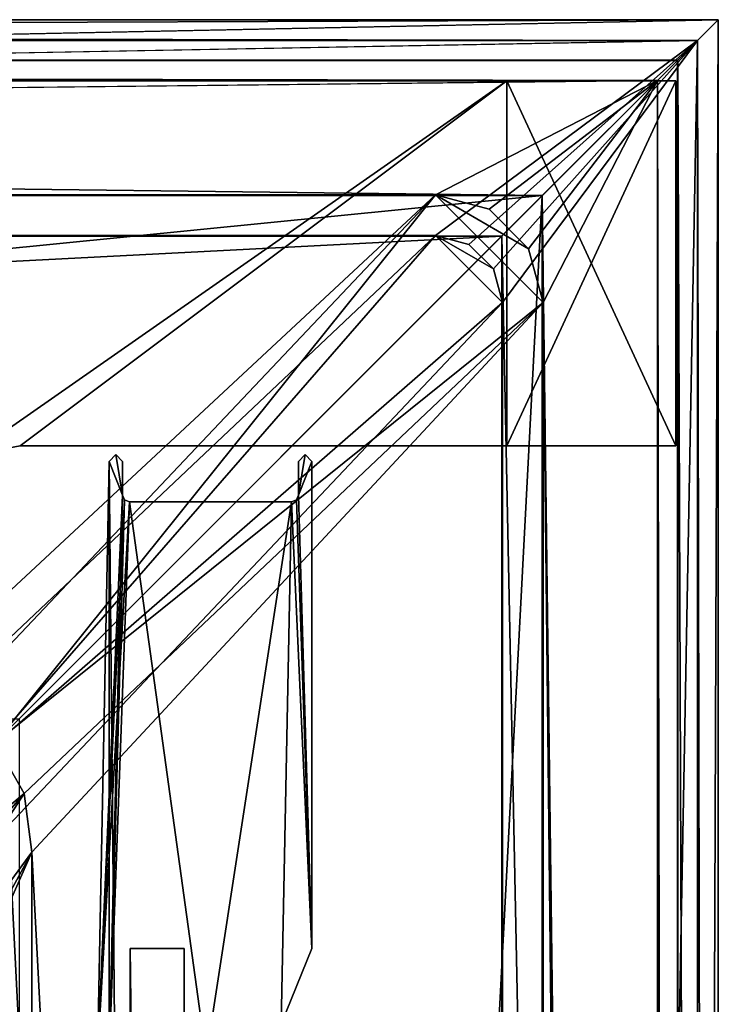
# Model space of a CAD drawing. Header units: metres. Extents: x 0 to 804, y -808 to 0.
# Tile 100 of 100: x 752 to 804, y -73 to 0. Entities that reach past the tile are written whole.
import ezdxf

# ---------------------------------------------------------------- set-up
doc = ezdxf.new("R2010")
doc.units = ezdxf.units.M

msp = doc.modelspace()

# ---------------------------------------------------------------- linework, layer by layer
at = {"layer": 'None0'}
for points in [[(34.402058, -4.519207, 2063.059814), (748.720947, -32.221325, 2063.059814), (788.402039, -4.519207, 2063.059814)], [(788.402039, -4.519207, 163.059708), (748.720947, -32.221325, 163.059708), (34.402058, -4.519207, 163.059708)], [(788.402039, -4.519207, 163.059708), (34.402058, -4.519207, 163.059708), (788.402039, -4.519207, 173.920044)], [(34.402058, -4.519207, 163.059708), (34.402058, -4.519207, 2063.059814), (788.402039, -4.519207, 173.920044)], [(788.402039, -4.519207, 173.920044), (34.402058, -4.519207, 2063.059814), (788.402039, -4.519207, 2051.920166)], [(34.402058, -4.519207, 2063.059814), (788.402039, -4.519207, 2063.059814), (788.402039, -4.519207, 2051.920166)], [(748.720947, -32.221325, 2063.059814), (752.401917, -31.519207, 2063.059814), (788.402039, -4.519207, 2063.059814)], [(752.401917, -31.519207, 163.059708), (748.720947, -32.221325, 163.059708), (788.402039, -4.519207, 163.059708)], [(788.402039, -4.519207, 2063.059814), (752.401917, -31.519207, 2063.059814), (788.402039, -31.519207, 2063.059814)], [(788.402039, -31.519207, 163.059708), (752.401917, -31.519207, 163.059708), (788.402039, -4.519207, 163.059708)], [(788.402039, -4.519207, 2051.920166), (788.402039, -4.519207, 2063.059814), (788.402039, -31.519207, 2051.920166)], [(788.402039, -4.519207, 2063.059814), (788.402039, -31.519207, 2063.059814), (788.402039, -31.519207, 2051.920166)], [(788.402039, -31.519207, 173.920044), (788.402039, -31.519207, 163.059708), (788.402039, -4.519207, 173.920044)], [(788.402039, -31.519207, 163.059708), (788.402039, -4.519207, 163.059708), (788.402039, -4.519207, 173.920044)], [(788.402039, -31.519207, 2051.920166), (800.902039, -31.519207, 2051.920166), (788.402039, -4.519207, 2051.920166)], [(800.902039, -31.519207, 2051.920166), (800.902039, -4.519207, 2051.920166), (788.402039, -4.519207, 2051.920166)], [(788.402039, -4.519207, 2051.920166), (800.902039, -4.519207, 2051.920166), (788.402039, -4.519207, 173.920044)], [(800.902039, -4.519207, 2051.920166), (800.902039, -4.519207, 173.920044), (788.402039, -4.519207, 173.920044)], [(788.402039, -4.519207, 173.920044), (800.902039, -4.519207, 173.920044), (788.402039, -31.519207, 173.920044)], [(800.902039, -4.519207, 173.920044), (800.902039, -31.519207, 173.920044), (788.402039, -31.519207, 173.920044)], [(800.902039, -4.519207, 173.920044), (800.902039, -4.519207, 2051.920166), (800.902039, -31.519207, 173.920044)], [(800.902039, -4.519207, 2051.920166), (800.902039, -31.519207, 2051.920166), (800.902039, -31.519207, 173.920044)], [(748.720947, -32.221325, 2063.059814), (748.720947, -32.221325, 163.059708), (752.401917, -31.519207, 2063.059814)], [(748.720947, -32.221325, 163.059708), (752.401917, -31.519207, 163.059708), (752.401917, -31.519207, 2063.059814)], [(788.402039, -31.519207, 2063.059814), (752.401917, -31.519207, 2063.059814), (788.402039, -31.519207, 2051.920166)], [(752.401917, -31.519207, 2063.059814), (752.401917, -31.519207, 163.059708), (788.402039, -31.519207, 2051.920166)], [(788.402039, -31.519207, 2051.920166), (752.401917, -31.519207, 163.059708), (788.402039, -31.519207, 173.920044)], [(752.401917, -31.519207, 163.059708), (788.402039, -31.519207, 163.059708), (788.402039, -31.519207, 173.920044)], [(788.402039, -31.519207, 173.920044), (800.902039, -31.519207, 173.920044), (788.402039, -31.519207, 2051.920166)], [(800.902039, -31.519207, 173.920044), (800.902039, -31.519207, 2051.920166), (788.402039, -31.519207, 2051.920166)]]:
    msp.add_3dface(points, dxfattribs=at)
at = {"layer": 'None01'}
for points in [[(759.976196, -35.173573, 2063.059814), (758.976257, -32.673565, 2063.059814), (758.124878, -76.713203, 2062.563965)], [(758.124878, -76.713203, 2062.563965), (758.976257, -32.673565, 2063.059814), (758.975952, -76.713203, 2059.865234)], [(758.976257, -32.673565, 2063.059814), (758.975952, -76.713203, 2058.176758), (758.975952, -76.713203, 2059.865234)], [(758.975952, -76.713203, 190.265274), (758.975952, -76.713203, 191.715256), (758.976257, -32.673565, 163.059692)], [(758.975952, -76.713203, 191.715256), (759.39325, -76.713211, 2034.28894), (758.976257, -32.673565, 163.059692)], [(759.39325, -76.713211, 2034.28894), (758.975952, -76.713203, 2036.698608), (758.976257, -32.673565, 2063.059814)], [(758.976257, -32.673565, 2063.059814), (758.975952, -76.713203, 2036.698608), (758.975952, -76.713203, 2037.542969)], [(758.975952, -76.713203, 163.119324), (758.975952, -76.713203, 167.09877), (758.976257, -32.673565, 163.059692)], [(758.975952, -76.713203, 167.09877), (758.975952, -76.713203, 167.942657), (758.976257, -32.673565, 163.059692)], [(758.976257, -32.673565, 163.059692), (758.975952, -76.713203, 167.942657), (758.975952, -76.713203, 188.576447)], [(758.975952, -76.713203, 188.576447), (758.975952, -76.713203, 190.265274), (758.976257, -32.673565, 163.059692)], [(758.975952, -76.713203, 2037.542969), (758.975952, -76.713203, 2058.176758), (758.976257, -32.673565, 2063.059814)], [(758.976257, -32.673565, 163.059692), (759.976196, -35.173573, 163.059692), (758.975952, -76.713203, 163.119324)], [(759.476257, -32.175537, 2063.059814), (758.976257, -32.673565, 2063.059814), (759.976196, -35.173573, 2063.059814)], [(759.476257, -32.175537, 163.059692), (758.976257, -32.673565, 163.059692), (759.476257, -32.175537, 2063.059814)], [(758.976257, -32.673565, 163.059692), (758.976257, -32.673565, 2063.059814), (759.476257, -32.175537, 2063.059814)], [(758.976257, -32.673565, 163.059692), (759.476257, -32.175537, 163.059692), (759.976196, -35.173573, 163.059692)], [(758.976257, -32.673565, 163.059692), (759.39325, -76.713211, 2034.28894), (758.976257, -32.673565, 2063.059814)], [(759.976257, -32.673573, 2063.059814), (759.476257, -32.175537, 2063.059814), (759.976196, -35.173573, 2063.059814)], [(759.976257, -32.673573, 163.059692), (759.476257, -32.175537, 163.059692), (759.976257, -32.673573, 2063.059814)], [(759.476257, -32.175537, 163.059692), (759.476257, -32.175537, 2063.059814), (759.976257, -32.673573, 2063.059814)], [(759.476257, -32.175537, 163.059692), (759.976257, -32.673573, 163.059692), (759.976196, -35.173573, 163.059692)], [(759.976257, -32.673573, 163.059692), (759.976257, -32.673573, 2063.059814), (759.976196, -35.173573, 163.059692)], [(759.976257, -32.673573, 2063.059814), (759.976196, -35.173573, 2063.059814), (759.976196, -35.173573, 163.059692)], [(772.976196, -35.17366, 2063.059814), (773.976257, -32.673668, 2063.059814), (773.476257, -32.175632, 2063.059814)], [(773.476257, -32.175632, 2063.059814), (772.976257, -32.67366, 2063.059814), (772.976196, -35.17366, 2063.059814)], [(772.976196, -35.17366, 163.059692), (773.476257, -32.175632, 163.059692), (773.976257, -32.673668, 163.059692)], [(772.976196, -35.17366, 163.059692), (772.976257, -32.67366, 163.059692), (773.476257, -32.175632, 163.059692)], [(772.976196, -35.17366, 163.059692), (772.976196, -35.17366, 2063.059814), (772.976257, -32.67366, 163.059692)], [(772.976196, -35.17366, 2063.059814), (772.976257, -32.67366, 2063.059814), (772.976257, -32.67366, 163.059692)], [(773.976013, -68.715492, 2063.059814), (773.976257, -32.673668, 2063.059814), (772.976196, -35.17366, 2063.059814)], [(773.976013, -68.715492, 163.059692), (772.976196, -35.17366, 163.059692), (773.976257, -32.673668, 163.059692)], [(773.476257, -32.175632, 163.059692), (772.976257, -32.67366, 163.059692), (773.476257, -32.175632, 2063.059814)], [(772.976257, -32.67366, 163.059692), (772.976257, -32.67366, 2063.059814), (773.476257, -32.175632, 2063.059814)], [(773.976257, -32.673668, 163.059692), (773.476257, -32.175632, 163.059692), (773.976257, -32.673668, 2063.059814)], [(773.476257, -32.175632, 163.059692), (773.476257, -32.175632, 2063.059814), (773.976257, -32.673668, 2063.059814)], [(773.976257, -32.673668, 163.059692), (773.976257, -32.673668, 2063.059814), (773.976013, -68.715492, 163.059692)], [(773.976257, -32.673668, 2063.059814), (773.976013, -68.715492, 2063.059814), (773.976013, -68.715492, 163.059692)], [(758.124878, -76.713203, 2062.563965), (760.123291, -35.526493, 2063.059814), (759.976196, -35.173573, 2063.059814)], [(760.476196, -35.673576, 2063.059814), (760.123291, -35.526493, 2063.059814), (758.124878, -76.713203, 2062.563965)], [(766.162598, -76.713257, 2063.059814), (760.476196, -35.673576, 2063.059814), (758.124878, -76.713203, 2062.563965)], [(759.976196, -35.173573, 163.059692), (760.123535, -35.526772, 163.059692), (758.975952, -76.713203, 163.119324)], [(758.975952, -76.713203, 163.119324), (760.123535, -35.526772, 163.059692), (760.476196, -35.673576, 163.059692)], [(758.975952, -76.713203, 163.119324), (760.476196, -35.673576, 163.059692), (766.162598, -76.713257, 163.059692)], [(759.976196, -35.173573, 163.059692), (759.976196, -35.173573, 2063.059814), (760.123535, -35.526772, 163.059692)], [(759.976196, -35.173573, 2063.059814), (760.123291, -35.526493, 2063.059814), (760.123535, -35.526772, 163.059692)], [(760.123535, -35.526772, 163.059692), (760.123291, -35.526493, 2063.059814), (760.476196, -35.673576, 2063.059814)], [(760.476196, -35.673576, 163.059692), (760.123535, -35.526772, 163.059692), (760.476196, -35.673576, 2063.059814)], [(772.476196, -35.673656, 2063.059814), (760.476196, -35.673576, 2063.059814), (766.162598, -76.713257, 2063.059814)], [(772.476196, -35.673656, 163.059692), (760.476196, -35.673576, 163.059692), (772.476196, -35.673656, 2063.059814)], [(760.476196, -35.673576, 163.059692), (760.476196, -35.673576, 2063.059814), (772.476196, -35.673656, 2063.059814)], [(760.476196, -35.673576, 163.059692), (772.476196, -35.673656, 163.059692), (766.162598, -76.713257, 163.059692)], [(771.688721, -74.296364, 2063.059814), (772.476196, -35.673656, 2063.059814), (766.162598, -76.713257, 2063.059814)], [(766.162598, -76.713257, 163.059692), (772.476196, -35.673656, 163.059692), (771.688721, -74.296364, 163.059692)], [(771.688721, -74.296364, 2063.059814), (773.976013, -68.715492, 2063.059814), (772.476196, -35.673656, 2063.059814)], [(772.476196, -35.673656, 163.059692), (773.976013, -68.715492, 163.059692), (771.688721, -74.296364, 163.059692)], [(772.829407, -35.526306, 163.059692), (772.476196, -35.673656, 163.059692), (772.829102, -35.526581, 2063.059814)], [(772.476196, -35.673656, 163.059692), (772.829407, -35.526306, 163.059692), (773.976013, -68.715492, 163.059692)], [(773.976013, -68.715492, 2063.059814), (772.829102, -35.526581, 2063.059814), (772.476196, -35.673656, 2063.059814)], [(772.476196, -35.673656, 163.059692), (772.476196, -35.673656, 2063.059814), (772.829102, -35.526581, 2063.059814)], [(772.829102, -35.526581, 2063.059814), (773.976013, -68.715492, 2063.059814), (772.976196, -35.17366, 2063.059814)], [(772.829407, -35.526306, 163.059692), (772.829102, -35.526581, 2063.059814), (772.976196, -35.17366, 2063.059814)], [(772.976196, -35.17366, 163.059692), (772.829407, -35.526306, 163.059692), (772.976196, -35.17366, 2063.059814)], [(772.829407, -35.526306, 163.059692), (772.976196, -35.17366, 163.059692), (773.976013, -68.715492, 163.059692)], [(771.688721, -74.296364, 163.059692), (773.976013, -68.715492, 163.059692), (771.688721, -74.296364, 2063.059814)], [(773.976013, -68.715492, 163.059692), (773.976013, -68.715492, 2063.059814), (771.688721, -74.296364, 2063.059814)]]:
    msp.add_3dface(points, dxfattribs=at)
at = {"layer": 'None012310'}
for points in [[(760.52533, -68.713219, 2025.059692), (760.52533, -68.713219, 201.059692), (760.523132, -387.713226, 2025.059692)], [(760.52533, -68.713219, 201.059692), (760.523132, -387.713226, 201.059692), (760.523132, -387.713226, 2025.059692)], [(760.523132, -387.713226, 2025.059692), (764.523132, -387.713257, 2025.059692), (760.52533, -68.713219, 2025.059692)], [(760.523132, -387.713226, 201.059692), (760.52533, -68.713219, 201.059692), (764.523132, -387.713257, 201.059692)], [(760.52533, -68.713219, 201.059692), (760.52533, -68.713219, 2025.059692), (764.52533, -68.713242, 201.059692)], [(760.52533, -68.713219, 2025.059692), (764.52533, -68.713242, 2025.059692), (764.52533, -68.713242, 201.059692)], [(764.523132, -387.713257, 2025.059692), (764.52533, -68.713242, 2025.059692), (760.52533, -68.713219, 2025.059692)], [(760.52533, -68.713219, 201.059692), (764.52533, -68.713242, 201.059692), (764.523132, -387.713257, 201.059692)], [(764.52533, -68.713242, 201.059692), (764.52533, -68.713242, 2025.059692), (764.523132, -387.713257, 201.059692)], [(764.52533, -68.713242, 2025.059692), (764.523132, -387.713257, 2025.059692), (764.523132, -387.713257, 201.059692)]]:
    msp.add_3dface(points, dxfattribs=at)
at = {"layer": 'None012311'}
for points in [[(804.032654, 0), (0, 0), (802.505432, -1.527202, 175)], [(0, 0), (1.527202, -1.527202, 175), (802.505432, -1.527202, 175)], [(804.032654, 0), (3.000114, -3.000114), (0, 0)], [(801.032532, -3.000114), (3.000114, -3.000114), (804.032654, 0)], [(804.032654, -804.032166), (801.032532, -3.000114), (804.032654, 0)], [(804.032654, 0), (802.505432, -1.527202, 175), (804.032654, -804.032166)], [(1.527202, -1.527202, 175), (20.92194, -15.961353, 175), (802.505432, -1.527202, 175)], [(20.92194, -15.961353, 175), (783.111084, -15.961353, 175), (802.505432, -1.527202, 175)], [(802.505432, -1.527202, 175), (783.111084, -15.961353, 175), (785.591187, -16.625895, 175)], [(785.591187, -16.625895, 175), (787.406738, -18.441454, 175), (802.505432, -1.527202, 175)], [(787.406738, -18.441454, 175), (788.071289, -20.921553, 175), (802.505432, -1.527202, 175)], [(788.071289, -20.921553, 175), (788.071289, -783.110596, 175), (802.505432, -1.527202, 175)], [(802.505432, -1.527202, 175), (788.071289, -783.110596, 175), (802.505432, -802.504944, 175)], [(802.505432, -1.527202, 175), (802.505432, -802.504944, 175), (804.032654, -804.032166)], [(801.032532, -3.000114), (799.531494, -4.501135, 172), (3.000114, -3.000114)], [(799.531494, -4.501135, 172), (4.501135, -4.501135, 172), (3.000114, -3.000114)], [(801.032532, -3.000114), (801.032532, -801.032043), (799.531494, -4.501135, 172)], [(801.032532, -801.032043), (801.032532, -3.000114), (804.032654, -804.032166)], [(4.501135, -4.501135, 172), (799.531494, -4.501135, 172), (20.92194, -12.961353, 172)], [(20.92194, -12.961353, 172), (799.531494, -4.501135, 172), (783.111084, -12.961353, 172)], [(799.531494, -4.501135, 172), (787.091187, -14.027818, 172), (783.111084, -12.961353, 172)], [(799.531494, -4.501135, 172), (790.004822, -16.941454, 172), (787.091187, -14.027818, 172)], [(791.071289, -20.921553, 172), (790.004822, -16.941454, 172), (799.531494, -4.501135, 172)], [(799.531494, -799.531006, 172), (791.071289, -20.921553, 172), (799.531494, -4.501135, 172)], [(801.032532, -801.032043), (799.531494, -799.531006, 172), (799.531494, -4.501135, 172)], [(783.111084, -12.961353, 160.059708), (20.92194, -12.961353, 160.059708), (783.111084, -12.961353, 172)], [(20.92194, -12.961353, 160.059708), (20.92194, -12.961353, 172), (783.111084, -12.961353, 172)], [(783.111084, -12.961353, 160.059708), (742.463989, -50.772301, 160.059708), (20.92194, -12.961353, 160.059708)], [(746.790039, -51.331192, 160.059708), (742.463989, -50.772301, 160.059708), (783.111084, -12.961353, 160.059708)], [(750.548096, -53.484276, 160.059708), (746.790039, -51.331192, 160.059708), (783.111084, -12.961353, 160.059708)], [(783.111084, -12.961353, 160.059708), (791.071289, -20.921553, 160.059708), (750.548096, -53.484276, 160.059708)], [(787.091187, -14.027818, 160.059708), (783.111084, -12.961353, 160.059708), (787.091187, -14.027818, 172)], [(783.111084, -12.961353, 160.059708), (783.111084, -12.961353, 172), (787.091187, -14.027818, 172)], [(787.091187, -14.027818, 160.059708), (790.004822, -16.941454, 160.059708), (783.111084, -12.961353, 160.059708)], [(790.004822, -16.941454, 160.059708), (791.071289, -20.921553, 160.059708), (783.111084, -12.961353, 160.059708)], [(790.004822, -16.941454, 160.059708), (787.091187, -14.027818, 160.059708), (790.004822, -16.941454, 172)], [(787.091187, -14.027818, 160.059708), (787.091187, -14.027818, 172), (790.004822, -16.941454, 172)], [(783.111084, -15.961353, 163.059708), (20.92194, -15.961353, 163.059708), (744.424927, -52.504349, 163.059708)], [(783.111084, -15.961353, 175), (20.92194, -15.961353, 175), (783.111084, -15.961353, 163.059708)], [(20.92194, -15.961353, 175), (20.92194, -15.961353, 163.059708), (783.111084, -15.961353, 163.059708)], [(749.714355, -54.317871, 163.059708), (783.111084, -15.961353, 163.059708), (744.424927, -52.504349, 163.059708)], [(783.111084, -15.961353, 163.059708), (749.714355, -54.317871, 163.059708), (788.071289, -20.921553, 163.059708)], [(787.406738, -18.441454, 163.059708), (783.111084, -15.961353, 163.059708), (788.071289, -20.921553, 163.059708)], [(787.406738, -18.441454, 163.059708), (785.591187, -16.625895, 163.059708), (783.111084, -15.961353, 163.059708)], [(783.111084, -15.961353, 175), (783.111084, -15.961353, 163.059708), (785.591187, -16.625895, 175)], [(783.111084, -15.961353, 163.059708), (785.591187, -16.625895, 163.059708), (785.591187, -16.625895, 175)], [(787.406738, -18.441454, 163.059708), (787.406738, -18.441454, 175), (785.591187, -16.625895, 175)], [(785.591187, -16.625895, 175), (785.591187, -16.625895, 163.059708), (787.406738, -18.441454, 163.059708)], [(791.071289, -20.921553, 160.059708), (790.004822, -16.941454, 160.059708), (791.071289, -20.921553, 172)], [(790.004822, -16.941454, 160.059708), (790.004822, -16.941454, 172), (791.071289, -20.921553, 172)], [(788.071289, -20.921553, 163.059708), (788.071289, -20.921553, 175), (787.406738, -18.441454, 163.059708)], [(788.071289, -20.921553, 175), (787.406738, -18.441454, 175), (787.406738, -18.441454, 163.059708)], [(788.071289, -20.921553, 163.059708), (749.714355, -54.317871, 163.059708), (751.528076, -59.607479, 163.059708)], [(791.071289, -20.921553, 160.059708), (752.701111, -57.242191, 160.059708), (750.548096, -53.484276, 160.059708)], [(788.071289, -20.921553, 163.059708), (751.528076, -59.607479, 163.059708), (788.071289, -783.110596, 163.059708)], [(752.701111, -57.242191, 160.059708), (791.071289, -20.921553, 160.059708), (753.260132, -61.568436, 160.059708)], [(791.071289, -20.921553, 160.059708), (791.071289, -783.110596, 160.059708), (753.260132, -61.568436, 160.059708)], [(788.071289, -783.110596, 175), (788.071289, -20.921553, 175), (788.071289, -783.110596, 163.059708)], [(788.071289, -20.921553, 175), (788.071289, -20.921553, 163.059708), (788.071289, -783.110596, 163.059708)], [(791.071289, -783.110596, 172), (791.071289, -20.921553, 172), (799.531494, -799.531006, 172)], [(791.071289, -20.921553, 172), (791.071289, -783.110596, 172), (791.071289, -20.921553, 160.059708)], [(791.071289, -783.110596, 172), (791.071289, -783.110596, 160.059708), (791.071289, -20.921553, 160.059708)], [(716.649536, -87.384163, 115.497307), (750.548096, -53.484276, 160.059708), (752.701111, -57.242191, 160.059708)], [(752.701111, -57.242191, 160.059708), (721.359314, -93.629791, 115.38829), (716.649536, -87.384163, 115.497307)], [(724.531616, -100.786499, 115.263367), (721.359314, -93.629791, 115.38829), (752.701111, -57.242191, 160.059708)], [(753.260132, -61.568436, 160.059708), (724.531616, -100.786499, 115.263367), (752.701111, -57.242191, 160.059708)], [(751.528076, -59.607479, 163.059708), (751.528076, -744.686096, 163.059708), (788.071289, -783.110596, 163.059708)], [(726.667664, -110.572227, 115.09256), (724.531616, -100.786499, 115.263367), (753.260132, -61.568436, 160.059708)], [(727.197449, -120.582596, 114.917824), (726.667664, -110.572227, 115.09256), (753.260132, -61.568436, 160.059708)], [(753.260132, -61.568436, 160.059708), (753.260132, -742.989197, 160.059708), (727.197449, -120.582596, 114.917824)], [(753.260132, -61.568436, 160.059708), (791.071289, -783.110596, 160.059708), (753.260132, -742.989197, 160.059708)]]:
    msp.add_3dface(points, dxfattribs=at)
at = {"layer": 'None012312'}
for points in [[(0.016332, -0.01608, 2051), (804.016357, -0.01608, 2051), (16.016333, -16.016081, 2051)], [(804.016357, -0.01608, 2111.02002), (0.016332, -0.01608, 2111.02002), (3.016332, -3.01608, 2111.02002)], [(804.016357, -0.01608, 2051), (0.016332, -0.01608, 2051), (804.016357, -0.01608, 2111.02002)], [(0.016332, -0.01608, 2051), (0.016332, -0.01608, 2111.02002), (804.016357, -0.01608, 2111.02002)], [(801.016357, -3.01608, 2111.02002), (804.016357, -0.01608, 2111.02002), (3.016332, -3.01608, 2111.02002)], [(804.016357, -0.01608, 2051), (788.016357, -16.016081, 2051), (16.016333, -16.016081, 2051)], [(804.016357, -0.01608, 2051), (804.016357, -804.016052, 2051), (788.016357, -16.016081, 2051)], [(801.016357, -3.01608, 2111.02002), (801.016357, -801.016052, 2111.02002), (804.016357, -0.01608, 2111.02002)], [(801.016357, -801.016052, 2111.02002), (804.016357, -804.016052, 2111.02002), (804.016357, -0.01608, 2111.02002)], [(804.016357, -804.016052, 2051), (804.016357, -0.01608, 2051), (804.016357, -804.016052, 2111.02002)], [(804.016357, -0.01608, 2051), (804.016357, -0.01608, 2111.02002), (804.016357, -804.016052, 2111.02002)], [(801.016357, -3.01608, 2053.855957), (3.016332, -3.01608, 2053.855957), (791.016357, -13.01608, 2053.855957)], [(3.016332, -3.01608, 2053.855957), (13.016333, -13.01608, 2053.855957), (791.016357, -13.01608, 2053.855957)], [(801.016357, -3.01608, 2111.02002), (3.016332, -3.01608, 2111.02002), (801.016357, -3.01608, 2053.855957)], [(3.016332, -3.01608, 2111.02002), (3.016332, -3.01608, 2053.855957), (801.016357, -3.01608, 2053.855957)], [(801.016357, -3.01608, 2053.855957), (791.016357, -13.01608, 2053.855957), (801.016357, -801.016052, 2053.855957)], [(801.016357, -801.016052, 2111.02002), (801.016357, -3.01608, 2111.02002), (801.016357, -801.016052, 2053.855957)], [(801.016357, -3.01608, 2111.02002), (801.016357, -3.01608, 2053.855957), (801.016357, -801.016052, 2053.855957)], [(13.016333, -13.01608, 2065.280029), (402.016327, -51.7141, 2065.280029), (791.016357, -13.01608, 2065.280029)], [(13.016333, -13.01608, 2065.280029), (791.016357, -13.01608, 2065.280029), (13.016333, -13.01608, 2053.855957)], [(791.016357, -13.01608, 2065.280029), (791.016357, -13.01608, 2053.855957), (13.016333, -13.01608, 2053.855957)], [(402.016327, -51.7141, 2065.280029), (752.318298, -51.7141, 2065.280029), (791.016357, -13.01608, 2065.280029)], [(752.318298, -51.7141, 2065.280029), (752.318298, -751.684326, 2065.280029), (791.016357, -13.01608, 2065.280029)], [(791.016357, -13.01608, 2065.280029), (752.318298, -751.684326, 2065.280029), (791.016357, -791.016052, 2065.280029)], [(791.016357, -13.01608, 2053.855957), (791.016357, -791.016052, 2053.855957), (801.016357, -801.016052, 2053.855957)], [(791.016357, -13.01608, 2065.280029), (791.016357, -791.016052, 2065.280029), (791.016357, -13.01608, 2053.855957)], [(791.016357, -791.016052, 2065.280029), (791.016357, -791.016052, 2053.855957), (791.016357, -13.01608, 2053.855957)], [(788.016357, -16.016081, 2061.823975), (16.016333, -16.016081, 2061.823975), (788.016357, -16.016081, 2051)], [(16.016333, -16.016081, 2061.823975), (16.016333, -16.016081, 2051), (788.016357, -16.016081, 2051)], [(16.016333, -16.016081, 2061.823975), (788.016357, -16.016081, 2061.823975), (53.847458, -53.847206, 2061.823975)], [(788.016357, -16.016081, 2061.823975), (750.185181, -53.847206, 2061.823975), (53.847458, -53.847206, 2061.823975)], [(788.016357, -16.016081, 2061.823975), (788.016357, -788.016052, 2061.823975), (750.185181, -53.847206, 2061.823975)], [(804.016357, -804.016052, 2051), (788.016357, -788.016052, 2051), (788.016357, -16.016081, 2051)], [(788.016357, -788.016052, 2061.823975), (788.016357, -16.016081, 2061.823975), (788.016357, -788.016052, 2051)], [(788.016357, -16.016081, 2061.823975), (788.016357, -16.016081, 2051), (788.016357, -788.016052, 2051)], [(788.016357, -788.016052, 2061.823975), (750.185181, -750.404053, 2061.823975), (750.185181, -53.847206, 2061.823975)]]:
    msp.add_3dface(points, dxfattribs=at)

doc.saveas('drawing.dxf')
